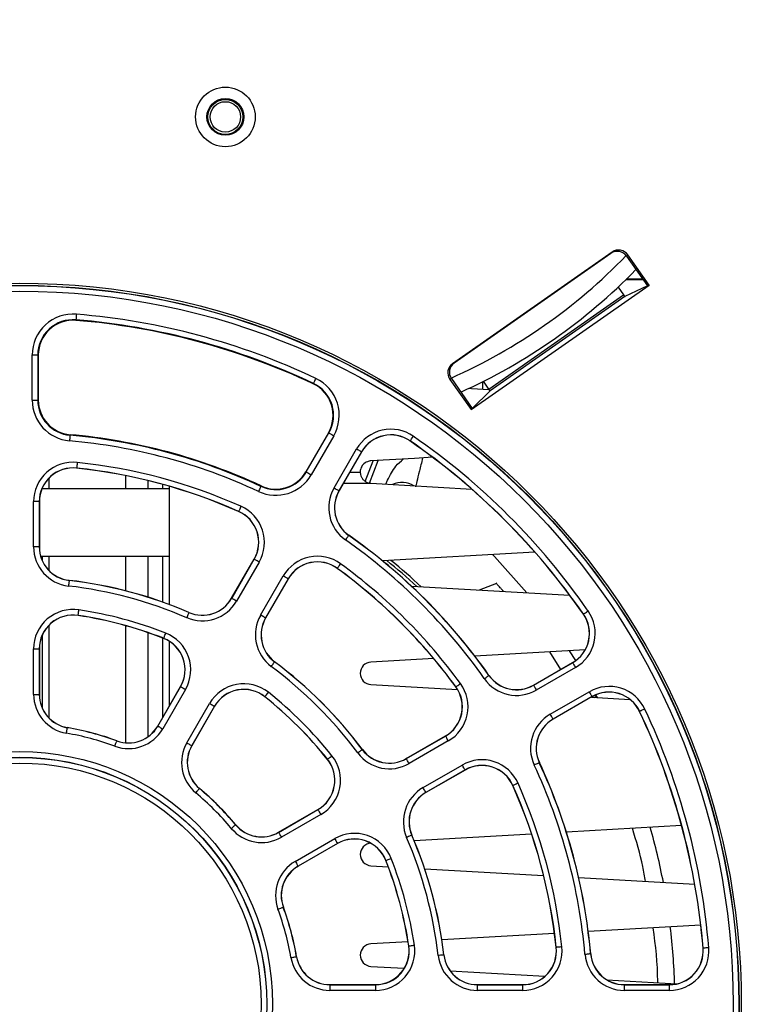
# Paper-space layout 'Sheet1' of a CAD drawing. Header units: millimetres. Extents: x -1 to 420, y -14 to 297.
# Tile 6 of 110: x 47 to 60, y 39 to 56. Entities that reach past the tile are written whole.
import ezdxf

# ---------------------------------------------------------------- set-up
doc = ezdxf.new("R2010")
doc.units = ezdxf.units.MM
doc.header["$PDSIZE"] = -1
doc.styles.add('SLDTEXTSTYLE1', font='TXT', dxfattribs={"width": 0.75})
doc.dimstyles.new('SLDDIMSTYLE5', dxfattribs={"dimtxt": 2.5, "dimasz": 3, "dimexe": 0, "dimexo": 0.0625, "dimtad": 1, "dimdec": 0, "dimlfac": 5, "dimrnd": 1e-09, "dimzin": 12, "dimdsep": 46, "dimtxsty": 'SLDTEXTSTYLE1', "dimblk1": 'CLOSED', "dimblk2": 'CLOSED', "dimsah": 1, "dimcen": 0.09, "dimadec": 0, "dimazin": 3, "dimtfac": 1, "dimtofl": 0, "dimtmove": 0, "dimatfit": 3, "dimldrblk": 'CLOSED', "dimfxl": 1, "dimfrac": 2, "dimtolj": 1, "dimtzin": 12, "dimarcsym": 0})

# ---------------------------------------------------------------- blocks, each defined once
blk = doc.blocks.new('_Closed')
at = {"color": 0, "linetype": 'ByBlock', "lineweight": -2}
for p, q in [((-1, 0.166667), (0, 0)), ((-1, 0.166667), (-1, -0.166667)), ((0, 0), (-1, -0.166667)), ((0, 0), (-1, 0))]:
    blk.add_line(p, q, dxfattribs=at)
blk = doc.blocks.new('_D_15')
at = {"color": 0, "linetype": 'Continuous', "lineweight": -2}
for p, q in [((48.038, 85.926), (12.393, 85.926)), ((12.393, 26.987), (12.393, 82.926)), ((32.792, 23.987), (12.393, 23.987))]:
    blk.add_line(p, q, dxfattribs=at)
at = {"layer": 'Defpoints', "color": 0}
for p in [(12.393, 85.926), (48.101, 85.926), (32.854, 23.987)]:
    blk.add_point(p, dxfattribs=at)
at = {"color": 0, "lineweight": -2, "xscale": 3, "yscale": 3, "zscale": 3}
for p, rotation in [((12.393, 85.926), 90), ((12.393, 23.987), 270)]:
    blk.add_blockref('_Closed', p, dxfattribs=dict(at, rotation=rotation))
at = {"color": 0, "lineweight": 18, "insert": (9.268, 54.957), "char_height": 2.5, "attachment_point": 2, "rotation": 90, "style": 'SLDTEXTSTYLE1'}
blk.add_mtext('\\A1;310', dxfattribs=at)

psp = doc.layouts.new('Sheet1')

# ---------------------------------------------------------------- linework, layer by layer
at = {"color": 7, "linetype": 'Continuous', "lineweight": 25}
for p, q in [((57.957, 52.3), (55.117, 50.311)), ((57.934, 52.277), (55.146, 50.325)), ((57.934, 52.277), (57.957, 52.3)), ((58.236, 52.251), (58.213, 52.228)), ((58.613, 51.712), (58.236, 52.251)), ((58.213, 52.228), (58.584, 51.699)), ((58.202, 51.81), (58.506, 51.81)), ((58.501, 51.817), (58.208, 51.817)), ((55.445, 49.495), (58.613, 51.712)), ((58.062, 51.677), (58.158, 51.539)), ((58.584, 51.699), (58.183, 51.507)), ((58.613, 51.712), (58.584, 51.699)), ((55.764, 49.862), (58.158, 51.539)), ((58.183, 51.507), (55.785, 49.828)), ((58.182, 51.508), (58.185, 51.508)), ((48.416, 51.094), (48.415, 51.085)), ((47.637, 49.665), (47.637, 50.468)), ((47.637, 50.468), (47.737, 50.468)), ((47.737, 50.468), (47.737, 49.665)), ((47.737, 50.468), (47.746, 50.468)), ((47.746, 49.665), (47.746, 50.468)), ((55.117, 50.311), (55.146, 50.325)), ((55.097, 50.047), (55.068, 50.033)), ((55.068, 50.033), (55.445, 49.495)), ((55.097, 50.047), (55.468, 49.517)), ((55.655, 49.861), (55.655, 49.994)), ((55.764, 49.862), (55.667, 50)), ((52.64, 49.962), (52.637, 49.954)), ((55.468, 49.517), (55.785, 49.828)), ((47.637, 49.665), (47.737, 49.665)), ((47.737, 49.665), (47.746, 49.665)), ((55.445, 49.495), (55.468, 49.517)), ((48.309, 49.04), (48.31, 49.049)), ((52.908, 49.085), (52.507, 48.39)), ((52.514, 48.385), (52.916, 49.081)), ((53.002, 49.031), (52.601, 48.335)), ((52.916, 49.081), (52.908, 49.085)), ((54.361, 48.94), (54.359, 48.938)), ((53.008, 48.1), (53.409, 48.796)), ((53.496, 48.746), (53.094, 48.05)), ((53.498, 48.744), (53.097, 48.049)), ((53.496, 48.746), (53.498, 48.744)), ((53.561, 48.218), (53.703, 48.585)), ((53.64, 48.188), (53.795, 48.59)), ((48.428, 48.456), (48.428, 48.454)), ((52.514, 48.385), (52.507, 48.39)), ((49.294, 48.321), (49.294, 48.087)), ((49.694, 48.233), (49.694, 48.087)), ((53.289, 48.383), (53.474, 48.383)), ((53.932, 48.168), (53.959, 48.239)), ((50.074, 48.087), (47.81, 48.087)), ((49.954, 48.165), (49.954, 48.087)), ((50.074, 48.131), (50.074, 46.027)), ((51.706, 48.13), (51.71, 48.138)), ((53.094, 48.05), (53.097, 48.049)), ((53.663, 48.183), (55.457, 48.081)), ((47.662, 47.052), (47.662, 47.857)), ((47.762, 47.857), (47.662, 47.857)), ((47.762, 47.857), (47.762, 47.052)), ((47.762, 47.857), (47.764, 47.857)), ((47.764, 47.857), (47.764, 47.052)), ((51.311, 47.684), (51.31, 47.681)), ((53.27, 47.256), (53.272, 47.258)), ((47.762, 47.052), (47.662, 47.052)), ((47.762, 47.052), (47.764, 47.052)), ((47.787, 46.887), (50.074, 46.887)), ((47.814, 46.887), (47.814, 46.812)), ((49.294, 46.887), (49.294, 46.271)), ((49.694, 46.887), (49.694, 46.157)), ((49.954, 46.887), (49.954, 46.07)), ((51.184, 46.136), (51.586, 46.833)), ((51.186, 46.135), (51.588, 46.832)), ((51.588, 46.832), (51.586, 46.833)), ((56.581, 46.958), (53.872, 46.803)), ((51.675, 46.782), (51.272, 46.085)), ((53.067, 46.67), (53.065, 46.668)), ((51.701, 45.837), (52.104, 46.534)), ((52.19, 46.484), (51.788, 45.787)), ((52.192, 46.483), (51.79, 45.786)), ((52.19, 46.484), (52.192, 46.483)), ((48.295, 46.454), (48.295, 46.456)), ((54.389, 46.35), (57.203, 46.189)), ((55.896, 46.402), (55.587, 46.282)), ((51.186, 46.135), (51.184, 46.136)), ((48.454, 45.832), (48.453, 45.83)), ((50.425, 45.883), (50.426, 45.885)), ((51.788, 45.787), (51.79, 45.786)), ((57.447, 45.853), (57.445, 45.852)), ((49.294, 45.65), (49.294, 43.564)), ((47.814, 45.476), (47.814, 44.186)), ((49.694, 45.526), (49.694, 43.67)), ((49.954, 45.43), (49.954, 44.007)), ((49.977, 45.424), (49.976, 45.422)), ((47.662, 44.426), (47.662, 45.236)), ((47.662, 45.236), (47.762, 45.236)), ((47.762, 45.236), (47.762, 44.426)), ((47.762, 45.236), (47.764, 45.236)), ((47.764, 45.236), (47.764, 44.426)), ((50.074, 45.372), (50.074, 44.215)), ((54.781, 45.063), (53.663, 44.999)), ((57.475, 45.218), (55.515, 45.105)), ((57.041, 44.869), (56.848, 45.182)), ((57.309, 45.029), (57.198, 45.202)), ((51.95, 45.003), (51.951, 45.005)), ((56.556, 44.589), (57.252, 44.991)), ((56.557, 44.587), (57.253, 44.989)), ((57.303, 44.902), (56.607, 44.501)), ((57.253, 44.989), (57.252, 44.991)), ((55.763, 44.763), (55.765, 44.765)), ((49.871, 43.862), (50.276, 44.563)), ((49.873, 43.86), (50.278, 44.562)), ((50.278, 44.562), (50.276, 44.563)), ((53.663, 44.6), (55.206, 44.512)), ((55.177, 44.559), (55.175, 44.558)), ((56.557, 44.587), (56.556, 44.589)), ((47.662, 44.426), (47.762, 44.426)), ((47.762, 44.426), (47.764, 44.426)), ((50.365, 44.512), (49.959, 43.81)), ((51.777, 44.385), (51.775, 44.383)), ((56.855, 44.072), (57.55, 44.473)), ((57.6, 44.387), (56.905, 43.985)), ((57.602, 44.385), (56.906, 43.983)), ((57.586, 44.376), (58.273, 44.336)), ((57.6, 44.387), (57.602, 44.385)), ((57.639, 44.372), (57.68, 44.396)), ((57.694, 44.369), (57.668, 44.418)), ((50.388, 43.563), (50.793, 44.265)), ((50.88, 44.215), (50.475, 43.513)), ((50.882, 44.213), (50.477, 43.512)), ((50.88, 44.215), (50.882, 44.213)), ((58.446, 44.123), (58.444, 44.122)), ((48.262, 43.832), (48.263, 43.835)), ((49.873, 43.86), (49.871, 43.862)), ((56.905, 43.985), (56.906, 43.983)), ((54.293, 43.283), (54.99, 43.685)), ((54.294, 43.281), (54.991, 43.683)), ((54.991, 43.683), (54.99, 43.685)), ((49.143, 43.596), (49.144, 43.599)), ((50.475, 43.513), (50.477, 43.512)), ((55.041, 43.597), (54.344, 43.194)), ((53.51, 43.443), (53.512, 43.444)), ((52.892, 43.27), (52.89, 43.268)), ((54.294, 43.281), (54.293, 43.283)), ((54.592, 42.765), (55.289, 43.168)), ((56.66, 43.209), (56.662, 43.21)), ((55.339, 43.081), (54.642, 42.679)), ((55.34, 43.079), (54.643, 42.677)), ((55.339, 43.081), (55.34, 43.079)), ((56.191, 42.804), (56.188, 42.803)), ((50.611, 42.749), (50.613, 42.751)), ((54.642, 42.679), (54.643, 42.677)), ((52.019, 41.97), (52.721, 42.375)), ((52.02, 41.968), (52.722, 42.373)), ((52.772, 42.286), (52.07, 41.881)), ((52.722, 42.373), (52.721, 42.375)), ((51.256, 42.104), (51.258, 42.106)), ((59.192, 42.091), (57.143, 41.974)), ((52.02, 41.968), (52.019, 41.97)), ((54.39, 41.918), (54.392, 41.919)), ((56.523, 41.938), (54.435, 41.819)), ((52.318, 41.452), (53.019, 41.857)), ((53.069, 41.771), (52.368, 41.366)), ((53.071, 41.769), (52.369, 41.364)), ((53.069, 41.771), (53.071, 41.769)), ((53.663, 41.375), (53.972, 41.357)), ((53.931, 41.47), (53.929, 41.469)), ((52.368, 41.366), (52.369, 41.364)), ((54.621, 41.32), (56.737, 41.199)), ((57.362, 41.163), (59.426, 41.045)), ((52.104, 40.636), (52.106, 40.636)), ((56.931, 40.17), (54.927, 40.055)), ((59.532, 40.319), (57.532, 40.204)), ((54.325, 40.021), (53.663, 39.983)), ((54.339, 39.947), (54.337, 39.946)), ((56.963, 39.921), (56.961, 39.921)), ((57.572, 39.804), (57.575, 39.804)), ((59.576, 39.907), (59.573, 39.906)), ((52.339, 39.755), (52.342, 39.755)), ((54.961, 39.787), (54.963, 39.788)), ((53.663, 39.583), (54.258, 39.549)), ((55.075, 39.503), (56.76, 39.406)), ((57.864, 39.343), (59.107, 39.272)), ((52.933, 39.257), (53.743, 39.257)), ((52.933, 39.255), (52.933, 39.257)), ((52.933, 39.255), (52.933, 39.155)), ((52.933, 39.255), (53.743, 39.255)), ((53.743, 39.155), (52.933, 39.155)), ((53.743, 39.255), (53.743, 39.257)), ((53.743, 39.255), (53.743, 39.155)), ((55.559, 39.257), (56.364, 39.257)), ((55.559, 39.255), (55.559, 39.257)), ((55.559, 39.155), (55.559, 39.255)), ((55.559, 39.255), (56.364, 39.255)), ((56.364, 39.155), (55.559, 39.155)), ((56.364, 39.255), (56.364, 39.257)), ((56.364, 39.155), (56.364, 39.255)), ((58.173, 39.257), (58.975, 39.257)), ((58.173, 39.255), (58.173, 39.257)), ((58.173, 39.155), (58.173, 39.255)), ((58.173, 39.255), (58.975, 39.255)), ((58.975, 39.155), (58.173, 39.155)), ((58.975, 39.255), (58.975, 39.257)), ((58.975, 39.155), (58.975, 39.255))]:
    psp.add_line(p, q, dxfattribs=at)
at = {"color": 8, "linetype": 'Continuous', "lineweight": 25}
for p, q in [((47.934, 48.276), (47.934, 48.087)), ((53.174, 48.183), (53.663, 48.183)), ((47.934, 46.887), (47.934, 46.634)), ((47.934, 45.655), (47.934, 44.008))]:
    psp.add_line(p, q, dxfattribs=at)
at = {"color": 7, "linetype": 'Continuous', "lineweight": 25, "flags": 128}
for points in [[(48.424, 51.193), (48.422, 51.174), (48.421, 51.156), (48.419, 51.139), (48.418, 51.124), (48.417, 51.111), (48.416, 51.102), (48.416, 51.096), (48.416, 51.094)], [(52.683, 50.052), (52.675, 50.035), (52.667, 50.018), (52.66, 50.002), (52.653, 49.989), (52.648, 49.978), (52.644, 49.969), (52.641, 49.964), (52.64, 49.962)], [(55.411, 49.875), (55.454, 49.873), (55.769, 49.855)], [(48.309, 49.04), (48.309, 49.038), (48.308, 49.032), (48.308, 49.023), (48.307, 49.01), (48.305, 48.995), (48.304, 48.978), (48.302, 48.96), (48.3, 48.941)], [(52.916, 49.081), (52.918, 49.079), (52.923, 49.077), (52.931, 49.072), (52.942, 49.066), (52.955, 49.058), (52.97, 49.05), (52.986, 49.04), (53.002, 49.031)], [(54.361, 48.94), (54.362, 48.942), (54.365, 48.946), (54.371, 48.954), (54.378, 48.964), (54.386, 48.977), (54.396, 48.991), (54.407, 49.006), (54.418, 49.022)], [(53.409, 48.796), (53.426, 48.786), (53.442, 48.777), (53.457, 48.768), (53.47, 48.761), (53.481, 48.754), (53.489, 48.75), (53.494, 48.747), (53.496, 48.746)], [(54.763, 48.646), (54.439, 48.627), (53.663, 48.583)], [(48.439, 48.556), (48.437, 48.536), (48.435, 48.518), (48.433, 48.501), (48.431, 48.486), (48.43, 48.473), (48.429, 48.464), (48.428, 48.458), (48.428, 48.456)], [(52.514, 48.385), (52.516, 48.384), (52.521, 48.381), (52.529, 48.377), (52.54, 48.37), (52.553, 48.363), (52.568, 48.354), (52.584, 48.345), (52.601, 48.335)], [(51.706, 48.13), (51.705, 48.128), (51.703, 48.123), (51.699, 48.114), (51.693, 48.103), (51.687, 48.089), (51.68, 48.074), (51.672, 48.057), (51.664, 48.039)], [(53.008, 48.1), (53.025, 48.091), (53.041, 48.081), (53.055, 48.073), (53.069, 48.065), (53.079, 48.059), (53.087, 48.054), (53.093, 48.051), (53.094, 48.05)], [(51.352, 47.775), (51.344, 47.757), (51.336, 47.74), (51.329, 47.725), (51.323, 47.711), (51.318, 47.7), (51.314, 47.691), (51.312, 47.686), (51.311, 47.684)], [(53.213, 47.174), (53.224, 47.19), (53.235, 47.205), (53.244, 47.219), (53.253, 47.231), (53.26, 47.242), (53.266, 47.249), (53.269, 47.254), (53.27, 47.256)], [(51.675, 46.782), (51.658, 46.791), (51.642, 46.801), (51.627, 46.809), (51.614, 46.817), (51.603, 46.823), (51.595, 46.828), (51.59, 46.831), (51.588, 46.832)], [(56.439, 46.233), (55.863, 46.878), (55.828, 46.915)], [(53.067, 46.67), (53.068, 46.672), (53.071, 46.677), (53.077, 46.684), (53.084, 46.694), (53.093, 46.706), (53.103, 46.72), (53.114, 46.735), (53.125, 46.751)], [(52.19, 46.484), (52.188, 46.485), (52.183, 46.488), (52.175, 46.493), (52.164, 46.499), (52.151, 46.507), (52.136, 46.515), (52.12, 46.525), (52.104, 46.534)], [(48.295, 46.454), (48.294, 46.451), (48.294, 46.446), (48.293, 46.436), (48.291, 46.424), (48.289, 46.409), (48.287, 46.392), (48.285, 46.373), (48.283, 46.354)], [(51.272, 46.085), (51.256, 46.094), (51.24, 46.104), (51.225, 46.112), (51.212, 46.12), (51.201, 46.126), (51.193, 46.131), (51.188, 46.134), (51.186, 46.135)], [(48.454, 45.832), (48.454, 45.834), (48.455, 45.84), (48.456, 45.849), (48.458, 45.862), (48.46, 45.877), (48.463, 45.894), (48.466, 45.912), (48.469, 45.931)], [(50.425, 45.883), (50.424, 45.881), (50.422, 45.875), (50.418, 45.867), (50.413, 45.855), (50.407, 45.841), (50.401, 45.826), (50.393, 45.809), (50.386, 45.791)], [(51.788, 45.787), (51.786, 45.788), (51.781, 45.791), (51.773, 45.796), (51.762, 45.802), (51.749, 45.81), (51.734, 45.818), (51.718, 45.827), (51.701, 45.837)], [(57.447, 45.853), (57.449, 45.855), (57.454, 45.858), (57.461, 45.863), (57.471, 45.87), (57.484, 45.879), (57.498, 45.889), (57.513, 45.899), (57.529, 45.91)], [(49.977, 45.424), (49.977, 45.426), (49.98, 45.432), (49.983, 45.44), (49.988, 45.452), (49.993, 45.466), (49.999, 45.482), (50.006, 45.499), (50.013, 45.517)], [(51.89, 44.922), (51.902, 44.938), (51.913, 44.953), (51.923, 44.966), (51.932, 44.979), (51.939, 44.989), (51.945, 44.996), (51.949, 45.001), (51.95, 45.003)], [(57.253, 44.989), (57.254, 44.987), (57.257, 44.982), (57.261, 44.974), (57.268, 44.963), (57.275, 44.95), (57.284, 44.935), (57.293, 44.919), (57.303, 44.902)], [(55.681, 44.706), (55.697, 44.717), (55.712, 44.727), (55.726, 44.737), (55.738, 44.746), (55.749, 44.753), (55.756, 44.758), (55.761, 44.762), (55.763, 44.763)], [(50.278, 44.562), (50.28, 44.561), (50.285, 44.558), (50.293, 44.553), (50.304, 44.547), (50.317, 44.54), (50.332, 44.531), (50.348, 44.522), (50.365, 44.512)], [(55.177, 44.559), (55.179, 44.561), (55.184, 44.564), (55.191, 44.57), (55.201, 44.577), (55.213, 44.586), (55.227, 44.596), (55.242, 44.607), (55.258, 44.618)], [(56.557, 44.587), (56.559, 44.585), (56.561, 44.58), (56.566, 44.572), (56.572, 44.561), (56.58, 44.548), (56.589, 44.534), (56.598, 44.517), (56.607, 44.501)], [(51.777, 44.385), (51.778, 44.386), (51.782, 44.391), (51.788, 44.398), (51.796, 44.408), (51.805, 44.42), (51.816, 44.433), (51.827, 44.448), (51.839, 44.463)], [(57.6, 44.387), (57.599, 44.389), (57.596, 44.394), (57.592, 44.402), (57.585, 44.413), (57.578, 44.426), (57.569, 44.441), (57.56, 44.457), (57.55, 44.473)], [(50.793, 44.265), (50.81, 44.255), (50.826, 44.246), (50.841, 44.237), (50.854, 44.23), (50.865, 44.223), (50.873, 44.219), (50.878, 44.216), (50.88, 44.215)], [(56.905, 43.985), (56.904, 43.987), (56.901, 43.992), (56.896, 44), (56.89, 44.011), (56.882, 44.024), (56.874, 44.039), (56.865, 44.055), (56.855, 44.072)], [(58.537, 44.165), (58.519, 44.157), (58.502, 44.149), (58.487, 44.142), (58.473, 44.135), (58.462, 44.13), (58.454, 44.126), (58.448, 44.124), (58.446, 44.123)], [(48.245, 43.734), (48.248, 43.753), (48.252, 43.771), (48.255, 43.788), (48.257, 43.803), (48.259, 43.815), (48.261, 43.824), (48.262, 43.83), (48.262, 43.832)], [(49.873, 43.86), (49.875, 43.859), (49.88, 43.856), (49.888, 43.852), (49.899, 43.846), (49.912, 43.838), (49.927, 43.829), (49.943, 43.82), (49.959, 43.81)], [(55.041, 43.597), (55.032, 43.613), (55.022, 43.629), (55.014, 43.644), (55.006, 43.657), (55, 43.668), (54.995, 43.676), (54.992, 43.681), (54.991, 43.683)], [(49.108, 43.503), (49.115, 43.521), (49.121, 43.538), (49.127, 43.554), (49.132, 43.568), (49.137, 43.58), (49.14, 43.589), (49.142, 43.594), (49.143, 43.596)], [(50.388, 43.563), (50.405, 43.553), (50.421, 43.544), (50.436, 43.535), (50.449, 43.528), (50.46, 43.522), (50.468, 43.517), (50.473, 43.514), (50.475, 43.513)], [(52.892, 43.27), (52.894, 43.271), (52.898, 43.275), (52.905, 43.281), (52.915, 43.289), (52.927, 43.298), (52.94, 43.309), (52.955, 43.32), (52.97, 43.332)], [(53.429, 43.383), (53.445, 43.395), (53.46, 43.406), (53.474, 43.416), (53.486, 43.425), (53.496, 43.432), (53.503, 43.438), (53.508, 43.441), (53.51, 43.443)], [(54.344, 43.194), (54.335, 43.211), (54.325, 43.227), (54.317, 43.242), (54.309, 43.255), (54.303, 43.266), (54.298, 43.274), (54.295, 43.279), (54.294, 43.281)], [(55.339, 43.081), (55.338, 43.083), (55.335, 43.088), (55.33, 43.096), (55.324, 43.107), (55.316, 43.12), (55.308, 43.135), (55.298, 43.151), (55.289, 43.168)], [(56.66, 43.209), (56.658, 43.209), (56.653, 43.206), (56.644, 43.202), (56.633, 43.197), (56.619, 43.19), (56.604, 43.183), (56.587, 43.175), (56.569, 43.167)], [(56.282, 42.844), (56.264, 42.837), (56.247, 42.829), (56.232, 42.822), (56.218, 42.816), (56.207, 42.811), (56.198, 42.807), (56.193, 42.805), (56.191, 42.804)], [(50.547, 42.672), (50.56, 42.687), (50.571, 42.701), (50.582, 42.714), (50.592, 42.726), (50.6, 42.735), (50.606, 42.742), (50.61, 42.747), (50.611, 42.749)], [(54.642, 42.679), (54.641, 42.681), (54.638, 42.686), (54.633, 42.694), (54.627, 42.705), (54.619, 42.718), (54.611, 42.732), (54.601, 42.749), (54.592, 42.765)], [(52.722, 42.373), (52.723, 42.371), (52.726, 42.366), (52.731, 42.358), (52.737, 42.347), (52.744, 42.334), (52.753, 42.319), (52.762, 42.303), (52.772, 42.286)], [(51.179, 42.04), (51.194, 42.052), (51.208, 42.064), (51.221, 42.075), (51.233, 42.085), (51.242, 42.093), (51.25, 42.099), (51.254, 42.103), (51.256, 42.104)], [(52.02, 41.968), (52.021, 41.966), (52.024, 41.961), (52.029, 41.953), (52.035, 41.942), (52.043, 41.929), (52.051, 41.914), (52.06, 41.898), (52.07, 41.881)], [(54.39, 41.918), (54.388, 41.917), (54.382, 41.915), (54.374, 41.911), (54.362, 41.906), (54.349, 41.9), (54.333, 41.894), (54.316, 41.886), (54.298, 41.879)], [(53.019, 41.857), (53.029, 41.841), (53.038, 41.825), (53.047, 41.81), (53.054, 41.797), (53.061, 41.786), (53.065, 41.778), (53.068, 41.773), (53.069, 41.771)], [(52.318, 41.452), (52.327, 41.436), (52.337, 41.42), (52.345, 41.405), (52.353, 41.392), (52.359, 41.381), (52.364, 41.373), (52.366, 41.368), (52.368, 41.366)], [(53.931, 41.47), (53.933, 41.47), (53.939, 41.473), (53.947, 41.476), (53.959, 41.48), (53.973, 41.486), (53.989, 41.492), (54.006, 41.499), (54.024, 41.506)], [(52.01, 40.601), (52.028, 40.608), (52.045, 40.614), (52.061, 40.62), (52.075, 40.625), (52.087, 40.63), (52.096, 40.633), (52.101, 40.635), (52.104, 40.636)], [(54.339, 39.947), (54.341, 39.947), (54.347, 39.948), (54.357, 39.949), (54.369, 39.951), (54.384, 39.953), (54.401, 39.956), (54.419, 39.959), (54.438, 39.962)], [(57.063, 39.931), (57.043, 39.929), (57.025, 39.927), (57.008, 39.926), (56.993, 39.924), (56.981, 39.923), (56.971, 39.922), (56.965, 39.921), (56.963, 39.921)], [(57.572, 39.804), (57.57, 39.804), (57.564, 39.804), (57.555, 39.803), (57.543, 39.802), (57.528, 39.8), (57.511, 39.799), (57.492, 39.797), (57.473, 39.795)], [(59.676, 39.915), (59.656, 39.913), (59.638, 39.912), (59.621, 39.91), (59.606, 39.909), (59.593, 39.908), (59.584, 39.907), (59.578, 39.907), (59.576, 39.907)], [(52.241, 39.738), (52.26, 39.741), (52.278, 39.745), (52.295, 39.747), (52.31, 39.75), (52.322, 39.752), (52.331, 39.754), (52.337, 39.755), (52.339, 39.755)], [(54.961, 39.787), (54.959, 39.787), (54.953, 39.787), (54.943, 39.785), (54.931, 39.784), (54.916, 39.782), (54.899, 39.78), (54.881, 39.778), (54.861, 39.776)]]:
    psp.add_lwpolyline(points, dxfattribs=at)
at = {"color": 7, "linetype": 'Continuous', "lineweight": 25}
for centre, radius in [((51.074, 54.707), 0.53), ((51.074, 54.707), 0.328), ((51.074, 54.707), 0.311), ((51.074, 54.707), 0.271), ((47.414, 38.907), 12.84), ((47.414, 38.907), 12.8), ((47.414, 38.907), 12.796), ((47.414, 38.907), 12.696), ((47.414, 38.907), 4.499), ((47.414, 38.907), 4.399), ((47.414, 38.907), 4.396), ((47.414, 38.907), 4.296)]:
    psp.add_circle(centre, radius, dxfattribs=at)
at = {"color": 8, "linetype": 'Continuous', "lineweight": 25}
psp.add_arc((51.074, 59.107), 9.9, 293.9266, 316.0734, dxfattribs=at)
at = {"color": 7, "linetype": 'Continuous', "lineweight": 25}
for centre, radius, start, end in [((51.074, 59.107), 10.2, 294.2536, 315.7464), ((48.364, 50.468), 0.728, 85.3024, 180), ((47.414, 38.907), 12.328, 64.6976, 85.3024), ((48.364, 50.468), 0.628, 85.3024, 180), ((48.364, 50.468), 0.619, 85.3024, 180), ((47.414, 38.907), 12.219, 64.6976, 85.3024), ((47.414, 38.907), 12.228, 64.6976, 85.3024), ((52.372, 49.394), 0.728, 330, 64.6976), ((52.372, 49.394), 0.619, 330, 64.6976), ((52.372, 49.394), 0.628, 330, 64.6976), ((48.364, 49.665), 0.728, 180, 264.9536), ((48.364, 49.665), 0.628, 180, 264.9536), ((48.364, 49.665), 0.619, 180, 264.9536), ((54.018, 48.444), 0.702, 55.3024, 150), ((47.414, 38.907), 10.072, 65.0464, 84.9536), ((47.414, 38.907), 10.172, 65.0464, 84.9536), ((47.414, 38.907), 10.181, 65.0464, 84.9536), ((54.018, 48.444), 0.602, 55.3024, 150), ((54.018, 48.444), 0.6, 55.3024, 150), ((47.414, 38.907), 12.2, 34.6976, 55.3024), ((47.414, 38.907), 12.202, 34.6976, 55.3024), ((47.414, 38.907), 12.302, 34.6976, 55.3024), ((48.364, 47.857), 0.702, 83.9408, 180), ((48.364, 47.857), 0.602, 83.9408, 180), ((48.364, 47.857), 0.6, 83.9408, 180), ((47.414, 38.907), 9.602, 66.0592, 83.9408), ((47.414, 38.907), 9.6, 66.0592, 83.9408), ((47.414, 38.907), 9.702, 66.0592, 83.9408), ((51.971, 48.699), 0.628, 245.0464, 330), ((51.971, 48.699), 0.619, 245.0464, 330), ((51.971, 48.699), 0.728, 245.0464, 330), ((53.616, 47.749), 0.702, 150, 234.9536), ((53.616, 47.749), 0.602, 150, 234.9536), ((53.616, 47.749), 0.6, 150, 234.9536), ((54.218, 47.799), 0.4, 58.3794, 115.0676), ((51.067, 47.133), 0.602, 330, 66.0592), ((51.067, 47.133), 0.702, 330, 66.0592), ((51.067, 47.133), 0.6, 330, 66.0592), ((47.414, 38.907), 10.098, 35.0464, 54.9536), ((47.414, 38.907), 10.198, 35.0464, 54.9536), ((47.414, 38.907), 10.2, 35.0464, 54.9536), ((48.364, 47.052), 0.702, 180, 263.3471), ((48.364, 47.052), 0.602, 180, 263.3471), ((48.364, 47.052), 0.6, 180, 263.3471), ((52.712, 46.183), 0.702, 53.9408, 150), ((47.574, 38.907), 10.15, 47.1218, 51.1102), ((47.574, 38.907), 10.2, 46.7814, 50.7991), ((52.712, 46.183), 0.602, 53.9408, 150), ((52.712, 46.183), 0.6, 53.9408, 150), ((47.414, 38.907), 9.6, 36.0592, 53.9408), ((47.414, 38.907), 9.602, 36.0592, 53.9408), ((47.414, 38.907), 9.702, 36.0592, 53.9408), ((47.414, 38.907), 7.498, 66.6529, 83.3471), ((47.414, 38.907), 7.6, 66.6529, 83.3471), ((47.414, 38.907), 7.598, 66.6529, 83.3471), ((50.664, 46.436), 0.602, 246.6529, 330), ((50.664, 46.436), 0.6, 246.6529, 330), ((48.364, 45.236), 0.702, 81.4636, 180), ((47.414, 38.907), 7.102, 68.5364, 81.4636), ((50.664, 46.436), 0.702, 246.6529, 330), ((48.364, 45.236), 0.602, 81.4636, 180), ((48.364, 45.236), 0.6, 81.4636, 180), ((47.414, 38.907), 7, 68.5364, 81.4636), ((47.414, 38.907), 7.002, 68.5364, 81.4636), ((52.31, 45.486), 0.702, 150, 233.3471), ((52.31, 45.486), 0.602, 150, 233.3471), ((52.31, 45.486), 0.6, 150, 233.3471), ((56.952, 45.511), 0.6, 300, 34.6976), ((56.952, 45.511), 0.602, 300, 34.6976), ((56.952, 45.511), 0.702, 300, 34.6976), ((49.756, 44.863), 0.6, 330, 68.5364), ((49.756, 44.863), 0.602, 330, 68.5364), ((49.756, 44.863), 0.702, 330, 68.5364), ((47.414, 38.907), 7.498, 36.6529, 53.3471), ((47.414, 38.907), 7.598, 36.6529, 53.3471), ((47.414, 38.907), 7.6, 36.6529, 53.3471), ((53.674, 44.8), 0.2, 93.2765, 266.7235), ((56.256, 45.109), 0.702, 215.0464, 300), ((56.256, 45.109), 0.602, 215.0464, 300), ((56.256, 45.109), 0.6, 215.0464, 300), ((51.402, 43.913), 0.702, 51.4636, 150), ((54.69, 44.205), 0.6, 300, 36.0592), ((54.69, 44.205), 0.602, 300, 36.0592), ((54.69, 44.205), 0.702, 300, 36.0592), ((57.902, 43.865), 0.702, 25.3024, 120), ((48.364, 44.426), 0.702, 180, 260.2329), ((48.364, 44.426), 0.602, 180, 260.2329), ((48.364, 44.426), 0.6, 180, 260.2329), ((51.402, 43.913), 0.602, 51.4636, 150), ((51.402, 43.913), 0.6, 51.4636, 150), ((47.414, 38.907), 7, 38.5364, 51.4636), ((47.414, 38.907), 7.002, 38.5364, 51.4636), ((47.414, 38.907), 7.102, 38.5364, 51.4636), ((57.902, 43.865), 0.602, 25.3024, 120), ((57.902, 43.865), 0.6, 25.3024, 120), ((57.206, 43.464), 0.702, 120, 204.9536), ((47.414, 38.907), 12.2, 4.6976, 25.3024), ((47.414, 38.907), 12.202, 4.6976, 25.3024), ((47.414, 38.907), 12.302, 4.6976, 25.3024), ((47.414, 38.907), 4.998, 69.7671, 80.2329), ((47.414, 38.907), 5, 69.7671, 80.2329), ((49.351, 44.162), 0.602, 249.7671, 330), ((49.351, 44.162), 0.6, 249.7671, 330), ((57.206, 43.464), 0.602, 120, 204.9536), ((57.206, 43.464), 0.6, 120, 204.9536), ((47.414, 38.907), 4.898, 69.7671, 80.2329), ((49.351, 44.162), 0.702, 249.7671, 330), ((50.997, 43.212), 0.702, 150, 230.2329), ((50.997, 43.212), 0.602, 150, 230.2329), ((50.997, 43.212), 0.6, 150, 230.2329), ((52.421, 42.895), 0.702, 300, 38.5364), ((53.993, 43.802), 0.702, 216.6529, 300), ((53.993, 43.802), 0.602, 216.6529, 300), ((53.993, 43.802), 0.6, 216.6529, 300), ((52.421, 42.895), 0.6, 300, 38.5364), ((52.421, 42.895), 0.602, 300, 38.5364), ((55.64, 42.559), 0.702, 23.9408, 120), ((55.64, 42.559), 0.602, 23.9408, 120), ((55.64, 42.559), 0.6, 23.9408, 120), ((47.414, 38.907), 10.098, 5.0464, 24.9536), ((47.414, 38.907), 10.198, 5.0464, 24.9536), ((47.414, 38.907), 10.2, 5.0464, 24.9536), ((47.414, 38.907), 9.6, 6.0592, 23.9408), ((47.414, 38.907), 9.602, 6.0592, 23.9408), ((47.414, 38.907), 9.702, 6.0592, 23.9408), ((47.414, 38.907), 4.898, 39.7671, 50.2329), ((47.414, 38.907), 4.998, 39.7671, 50.2329), ((47.414, 38.907), 5, 39.7671, 50.2329), ((54.943, 42.157), 0.702, 120, 203.3471), ((54.943, 42.157), 0.602, 120, 203.3471), ((54.943, 42.157), 0.6, 120, 203.3471), ((51.719, 42.489), 0.602, 219.7671, 300), ((51.719, 42.489), 0.6, 219.7671, 300), ((51.719, 42.489), 0.702, 219.7671, 300), ((53.371, 41.249), 0.702, 21.4636, 120), ((47.414, 38.907), 7.598, 6.6529, 23.3471), ((47.414, 38.907), 7.6, 6.6529, 23.3471), ((47.574, 38.907), 11.5, 10.876, 15.9062), ((53.371, 41.249), 0.602, 21.4636, 120), ((53.371, 41.249), 0.6, 21.4636, 120), ((53.674, 41.575), 0.2, 93.2765, 266.7235), ((47.414, 38.907), 7.498, 6.6529, 23.3471), ((52.669, 40.844), 0.702, 120, 200.2329), ((47.414, 38.907), 7, 8.5364, 21.4636), ((47.414, 38.907), 7.002, 8.5364, 21.4636), ((47.414, 38.907), 7.102, 8.5364, 21.4636), ((52.669, 40.844), 0.602, 120, 200.2329), ((52.669, 40.844), 0.6, 120, 200.2329), ((47.414, 38.907), 4.898, 9.7671, 20.2329), ((47.414, 38.907), 4.998, 9.7671, 20.2329), ((47.414, 38.907), 5, 9.7671, 20.2329), ((47.574, 38.907), 11.5, 1.7802, 6.8947), ((53.674, 39.783), 0.2, 93.2765, 266.7235), ((53.743, 39.857), 0.702, 270, 8.5364), ((53.743, 39.857), 0.602, 270, 8.5364), ((53.743, 39.857), 0.6, 270, 8.5364), ((56.364, 39.857), 0.702, 270, 6.0592), ((56.364, 39.857), 0.602, 270, 6.0592), ((56.364, 39.857), 0.6, 270, 6.0592), ((58.173, 39.857), 0.702, 185.0464, 270), ((58.173, 39.857), 0.602, 185.0464, 270), ((58.173, 39.857), 0.6, 185.0464, 270), ((58.975, 39.857), 0.702, 270, 4.6976), ((58.975, 39.857), 0.602, 270, 4.6976), ((58.975, 39.857), 0.6, 270, 4.6976), ((52.933, 39.857), 0.702, 189.7671, 270), ((52.933, 39.857), 0.602, 189.7671, 270), ((52.933, 39.857), 0.6, 189.7671, 270), ((55.559, 39.857), 0.702, 186.6529, 270), ((55.559, 39.857), 0.602, 186.6529, 270), ((55.559, 39.857), 0.6, 186.6529, 270)]:
    psp.add_arc(centre, radius, start, end, dxfattribs=at)
for centre, major_axis, ratio, start_param, end_param in [((58.049, 52.113), (-0.143, -0.14), 0.998592, 2.976816, 4.547156), ((58.072, 52.136), (-0.143, -0.14), 0.998592, 2.976816, 4.547156), ((58.16, 51.54), (-0.0229, 0.0328), 0.052408, 1.570796, 3.132866), ((55.261, 50.161), (0.181, 0.086), 0.998592, 1.736029, 3.306369), ((55.232, 50.148), (0.181, 0.086), 0.998592, 1.736029, 3.306369), ((55.762, 49.861), (-0.0229, 0.0328), 0.052408, 3.150319, 4.712389)]:
    psp.add_ellipse(centre, major_axis=major_axis, ratio=ratio, start_param=start_param, end_param=end_param, dxfattribs=at)
for points, knots in [([(53.663, 48.583), (53.653, 48.582), (53.629, 48.579), (53.591, 48.566), (53.533, 48.532), (53.488, 48.468), (53.471, 48.407), (53.475, 48.384), (53.475, 48.383), (53.474, 48.383)], [0, 0, 0, 0, 0.028601, 0.066899, 0.135759, 0.330957, 0.635695, 0.941296, 1, 1, 1, 1]), ([(53.959, 48.239), (54.003, 48.327), (54.074, 48.471), (54.194, 48.576), (54.24, 48.616)], [0, 0, 0, 0, 0.616195, 1, 1, 1, 1]), ([(53.474, 48.383), (53.474, 48.381), (53.474, 48.377), (53.477, 48.343), (53.491, 48.298), (53.52, 48.252), (53.561, 48.216), (53.61, 48.191), (53.646, 48.186), (53.663, 48.183)], [0, 0, 0, 0, 0.160995, 0.322161, 0.476717, 0.610298, 0.736331, 0.874951, 1, 1, 1, 1]), ([(56.024, 46.259), (56.015, 46.268), (55.997, 46.29), (55.966, 46.325), (55.936, 46.359), (55.912, 46.385), (55.898, 46.4), (55.894, 46.406), (55.895, 46.404), (55.896, 46.403)], [0, 0, 0, 0, 0.154391, 0.333167, 0.512596, 0.684831, 0.845094, 0.995055, 1, 1, 1, 1]), ([(58.549, 41.095), (58.535, 41.183), (58.482, 41.504), (58.386, 41.815), (58.316, 42.041)], [0, 0, 0, 0, 0.274879, 1, 1, 1, 1]), ([(58.766, 39.291), (58.766, 39.301), (58.769, 39.629), (58.728, 39.955), (58.687, 40.27)], [0, 0, 0, 0, 0.031125, 1, 1, 1, 1])]:
    psp.add_open_spline(points, degree=3, knots=knots, dxfattribs=at)
at = {"color": 8, "linetype": 'Continuous', "lineweight": 25}
psp.add_open_spline([(54.584, 48.635), (54.563, 48.554), (54.521, 48.386), (54.478, 48.206), (54.46, 48.127), (54.458, 48.121), (54.458, 48.119)], degree=3, knots=[0, 0, 0, 0, 0.285798, 0.596043, 0.883375, 1, 1, 1, 1], dxfattribs=at)

# ---------------------------------------------------------------- dimensions: what is measured, and where the dimension line sits
at = {"color": 7, "linetype": 'Continuous', "lineweight": 18}
dim = psp.add_linear_dim(base=(12.393, 85.926), p1=(32.854, 23.987), p2=(48.101, 85.926), angle=90, dimstyle='SLDDIMSTYLE5', dxfattribs=at)
dim.commit()
dim.dimension.update_dxf_attribs({"geometry": '_D_15', "text_midpoint": (12.393, 54.957), "dimtype": 160})

doc.saveas('drawing.dxf')
